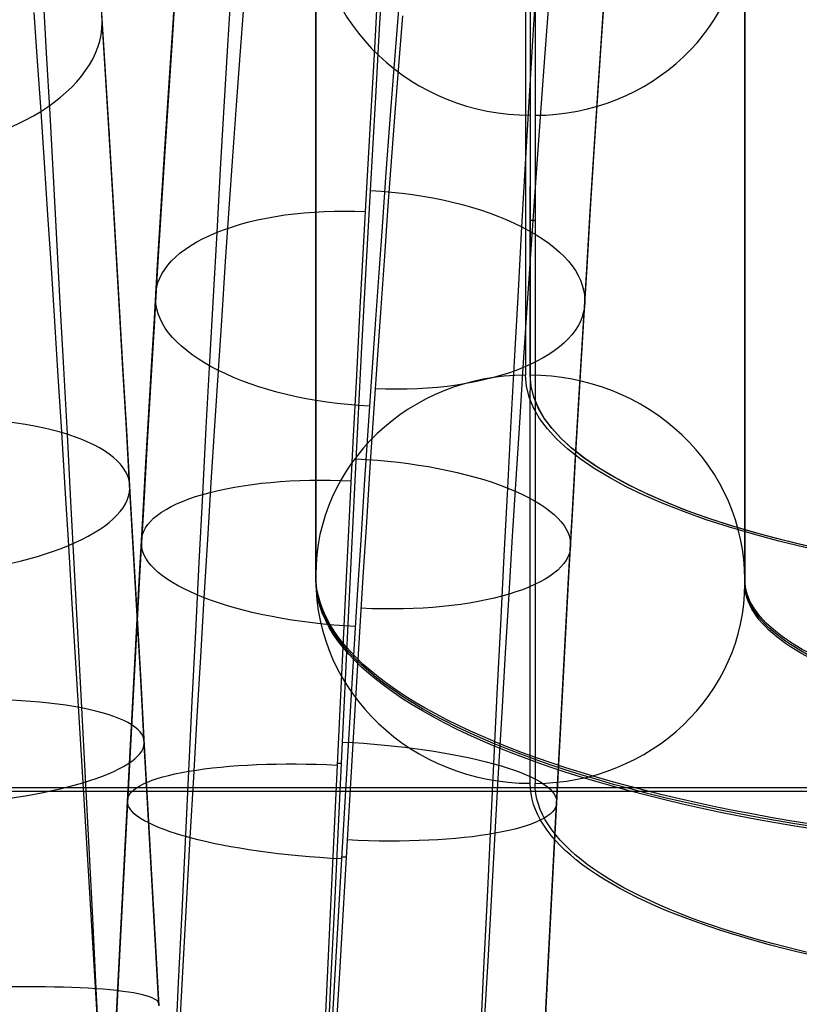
# Model space of a CAD drawing. Extents: x -9 to 8, y 1 to 147.
# Tile 48 of 181: x 1.57 to 3.2, y 29.76 to 31.82. Entities that reach past the tile are written whole.
import ezdxf

# ---------------------------------------------------------------- set-up
doc = ezdxf.new("R2010")
doc.units = 0
doc.layers.add('DEFAULT', color=7, linetype='CONTINUOUS')

msp = doc.modelspace()

# ---------------------------------------------------------------- linework, layer by layer
at = {"layer": 'DEFAULT', "color": 254}
for p, q in [((2.63, 33.8798, -86.5161), (2.6295, 31.0774, -95.1464)), ((2.6395, 31.0774, -95.1464), (2.64, 33.8798, -86.5162)), ((2.6395, 31.0774, -95.1464), (2.64, 33.8798, -86.5162)), ((2.1895, 30.6589, -95.0105), (2.19, 33.4613, -86.3801)), ((2.19, 33.4518, -86.3771), (2.1895, 30.6494, -95.0074)), ((3.09, 33.4518, -86.3771), (3.0895, 30.6493, -95.0075)), ((3.0895, 30.6398, -95.0044), (3.09, 33.4423, -86.3741)), ((2.6395, 30.2214, -94.8685), (2.64, 33.0239, -86.238)), ((2.6395, 30.2214, -94.8685), (2.64, 33.0239, -86.238)), ((2.65, 33.0238, -86.238), (2.6495, 30.2214, -94.8685)), ((2.3235, 31.8046, -80.7657), (2.3311, 31.9334, -80.8491)), ((1.743, 31.7979, -88.6225), (1.736, 31.9075, -88.5415)), ((1.736, 31.9015, -88.5336), (1.743, 31.7921, -88.6144)), ((1.8881, 31.7851, -81.2812), (1.8957, 31.8979, -81.3637)), ((1.8957, 31.8918, -81.3716), (1.8881, 31.7792, -81.2893)), ((2.0052, 31.7687, -80.8958), (2.0129, 31.8948, -80.9789)), ((2.32, 31.8929, -80.8223), (2.3124, 31.7628, -80.7399)), ((2.3602, 31.8006, -81.8749), (2.3678, 31.8951, -81.9576)), ((2.6448, 31.7791, -80.9059), (2.6525, 31.9048, -80.9893)), ((2.7957, 31.8918, -81.3717), (2.7881, 31.7792, -81.2894)), ((1.617, 31.8795, -88.9534), (1.6242, 31.7534, -89.0359)), ((2.7881, 31.7734, -81.2975), (2.7957, 31.8857, -81.3796)), ((1.8875, 31.7705, -81.2831), (1.8936, 31.8612, -81.3486)), ((2.0312, 31.7481, -81.6625), (2.0388, 31.85, -81.7442)), ((2.6707, 31.7525, -81.6697), (2.6783, 31.8542, -81.7516)), ((1.598, 31.8382, -88.1869), (1.6053, 31.7359, -88.2685)), ((2.3714, 31.8314, -81.9012), (2.3638, 31.7352, -81.8205)), ((2.3159, 31.6731, -80.6862), (2.3235, 31.8046, -80.7657)), ((1.7499, 31.6861, -88.7), (1.743, 31.7979, -88.6225)), ((1.743, 31.7921, -88.6144), (1.7499, 31.6806, -88.6916)), ((1.8805, 31.6697, -81.2022), (1.8881, 31.7851, -81.2812)), ((2.3527, 31.7036, -81.7951), (2.3602, 31.8006, -81.8749)), ((1.8881, 31.7792, -81.2893), (1.8805, 31.6641, -81.2105)), ((1.8814, 31.6782, -81.2198), (1.8875, 31.7705, -81.2831)), ((1.9975, 31.6402, -80.8167), (2.0052, 31.7687, -80.8958)), ((2.3124, 31.7628, -80.7399), (2.3048, 31.6302, -80.6616)), ((2.6372, 31.6509, -80.8265), (2.6448, 31.7791, -80.9059)), ((2.7881, 31.7792, -81.2894), (2.7805, 31.6641, -81.2105)), ((2.7805, 31.6585, -81.2188), (2.7881, 31.7734, -81.2975)), ((1.6242, 31.7534, -89.0359), (1.6314, 31.6252, -89.1142)), ((2.0235, 31.6435, -81.5837), (2.0312, 31.7481, -81.6625)), ((2.663, 31.6481, -81.5908), (2.6707, 31.7525, -81.6697)), ((1.6053, 31.7359, -88.2685), (1.6127, 31.6307, -88.3473)), ((2.3638, 31.7352, -81.8205), (2.3562, 31.6366, -81.7428)), ((2.3451, 31.6043, -81.7184), (2.3527, 31.7036, -81.7951)), ((1.7568, 31.572, -88.774), (1.7499, 31.6861, -88.7)), ((1.7499, 31.6806, -88.6916), (1.7568, 31.5667, -88.7655)), ((1.8729, 31.5519, -81.1268), (1.8805, 31.6697, -81.2022)), ((1.8805, 31.6641, -81.2105), (1.8729, 31.5465, -81.1353)), ((1.8753, 31.5845, -81.1589), (1.8814, 31.6782, -81.2198)), ((2.3084, 31.539, -80.6108), (2.3159, 31.6731, -80.6862)), ((2.7805, 31.6641, -81.2105), (2.7729, 31.5465, -81.1353)), ((1.9899, 31.5096, -80.7418), (1.9975, 31.6402, -80.8167)), ((2.0158, 31.5364, -81.5082), (2.0235, 31.6435, -81.5837)), ((2.6296, 31.5207, -80.7513), (2.6372, 31.6509, -80.8265)), ((2.6553, 31.5413, -81.5151), (2.663, 31.6481, -81.5908)), ((2.7729, 31.5412, -81.1438), (2.7805, 31.6585, -81.2188)), ((1.6127, 31.6307, -88.3473), (1.6199, 31.5231, -88.4226)), ((1.6314, 31.6252, -89.1142), (1.6386, 31.495, -89.1882)), ((2.3048, 31.6302, -80.6616), (2.2972, 31.4952, -80.5875)), ((2.3562, 31.6366, -81.7428), (2.3486, 31.5356, -81.6682)), ((2.3375, 31.5025, -81.6448), (2.3451, 31.6043, -81.7184)), ((1.7559, 31.5878, -88.764), (1.7559, 31.5824, -88.7556)), ((1.8693, 31.4892, -81.1003), (1.8753, 31.5845, -81.1589)), ((1.7637, 31.4555, -88.8447), (1.7568, 31.572, -88.774)), ((1.7568, 31.5667, -88.7655), (1.7637, 31.4505, -88.836)), ((1.8653, 31.4317, -81.055), (1.8729, 31.5519, -81.1268)), ((1.8729, 31.5465, -81.1353), (1.8653, 31.4266, -81.0637)), ((2.0082, 31.4271, -81.4361), (2.0158, 31.5364, -81.5082)), ((2.3008, 31.4025, -80.5396), (2.3084, 31.539, -80.6108)), ((2.3486, 31.5356, -81.6682), (2.341, 31.4324, -81.5968)), ((2.6476, 31.4321, -81.4429), (2.6553, 31.5413, -81.5151)), ((2.7729, 31.5465, -81.1353), (2.7653, 31.4266, -81.0637)), ((2.7653, 31.4215, -81.0723), (2.7729, 31.5412, -81.1438)), ((1.6199, 31.5231, -88.4226), (1.6271, 31.4138, -88.4943)), ((2.622, 31.3886, -80.6805), (2.6296, 31.5207, -80.7513)), ((1.6386, 31.495, -89.1882), (1.6458, 31.3627, -89.258)), ((1.9824, 31.377, -80.6712), (1.9899, 31.5096, -80.7418)), ((2.2972, 31.4952, -80.5875), (2.2897, 31.3579, -80.5175)), ((2.3299, 31.3986, -81.5744), (2.3375, 31.5025, -81.6448)), ((1.8632, 31.3927, -81.0442), (1.8693, 31.4892, -81.1003)), ((1.7708, 31.3357, -88.9125), (1.7637, 31.4555, -88.8447)), ((1.7637, 31.4505, -88.836), (1.7708, 31.3309, -88.9037)), ((2.341, 31.4324, -81.5968), (2.3334, 31.3269, -81.5286)), ((1.6271, 31.4138, -88.4943), (1.6343, 31.3027, -88.5622)), ((1.8578, 31.3092, -80.987), (1.8653, 31.4317, -81.055)), ((1.8653, 31.4266, -81.0637), (1.8578, 31.3044, -80.9957)), ((2.0005, 31.3157, -81.3675), (2.0082, 31.4271, -81.4361)), ((2.64, 31.321, -81.3741), (2.6476, 31.4321, -81.4429)), ((2.7653, 31.4266, -81.0637), (2.7578, 31.3044, -80.9958)), ((2.7578, 31.2996, -81.0045), (2.7653, 31.4215, -81.0723)), ((1.8572, 31.2949, -80.9906), (1.8632, 31.3927, -81.0442)), ((2.2933, 31.2637, -80.4725), (2.3008, 31.4025, -80.5396)), ((2.3223, 31.2924, -81.5072), (2.3299, 31.3986, -81.5744)), ((2.6397, 31.4027, -91.2305), (2.6497, 31.4027, -91.2305)), ((1.9748, 31.2426, -80.605), (1.9824, 31.377, -80.6712)), ((2.6145, 31.2546, -80.614), (2.622, 31.3886, -80.6805)), ((1.6458, 31.3627, -89.258), (1.653, 31.2284, -89.3236)), ((2.2897, 31.3579, -80.5175), (2.2822, 31.2185, -80.4519)), ((1.7779, 31.2142, -88.9764), (1.7708, 31.3357, -88.9125)), ((1.7708, 31.3309, -88.9037), (1.7779, 31.2097, -88.9675)), ((2.1895, 30.6589, -95.0105), (2.1896, 31.335, -92.9282)), ((1.8502, 31.1845, -80.9227), (1.8578, 31.3092, -80.987)), ((1.9929, 31.2024, -81.3024), (2.0005, 31.3157, -81.3675)), ((2.3334, 31.3269, -81.5286), (2.3259, 31.2193, -81.4636)), ((2.6324, 31.208, -81.3089), (2.64, 31.321, -81.3741)), ((1.6343, 31.3027, -88.5622), (1.6414, 31.1898, -88.6265)), ((1.8578, 31.3044, -80.9957), (1.8502, 31.18, -80.9316)), ((1.8512, 31.196, -80.9395), (1.8572, 31.2949, -80.9906)), ((2.3147, 31.1841, -81.4433), (2.3223, 31.2924, -81.5072)), ((2.7578, 31.3044, -80.9958), (2.7502, 31.18, -80.9316)), ((2.7502, 31.1755, -80.9405), (2.7578, 31.2996, -81.0045)), ((2.2858, 31.1226, -80.4097), (2.2933, 31.2637, -80.4725)), ((2.607, 31.1186, -80.5517), (2.6145, 31.2546, -80.614)), ((1.653, 31.2284, -89.3236), (1.6603, 31.0919, -89.3851)), ((1.9673, 31.1062, -80.543), (1.9748, 31.2426, -80.605)), ((1.785, 31.0908, -89.0366), (1.7779, 31.2142, -88.9764)), ((1.7779, 31.2097, -88.9675), (1.785, 31.0866, -89.0275)), ((2.2822, 31.2185, -80.4519), (2.2747, 31.077, -80.3905)), ((2.3259, 31.2193, -81.4636), (2.3183, 31.1097, -81.4019)), ((2.6248, 31.0934, -81.2476), (2.6324, 31.208, -81.3089)), ((1.6414, 31.1898, -88.6265), (1.6486, 31.0751, -88.6871)), ((1.8427, 31.0577, -80.8622), (1.8502, 31.1845, -80.9227)), ((1.8452, 31.096, -80.8909), (1.8512, 31.196, -80.9395)), ((1.9853, 31.0875, -81.2412), (1.9929, 31.2024, -81.3024)), ((1.8502, 31.18, -80.9316), (1.8427, 31.0535, -80.8712)), ((2.3072, 31.0738, -81.3827), (2.3147, 31.1841, -81.4433)), ((2.7502, 31.18, -80.9316), (2.7427, 31.0535, -80.8713)), ((2.7427, 31.0492, -80.8803), (2.7502, 31.1755, -80.9405)), ((2.2786, 30.983, -80.3526), (2.2858, 31.1226, -80.4097)), ((1.9599, 30.9677, -80.4852), (1.9673, 31.1062, -80.543)), ((2.3183, 31.1097, -81.4019), (2.3108, 30.998, -81.3436)), ((2.5996, 30.9806, -80.4936), (2.607, 31.1186, -80.5517)), ((1.6603, 31.0919, -89.3851), (1.6677, 30.9534, -89.4424)), ((1.7923, 30.9653, -89.0931), (1.785, 31.0908, -89.0366)), ((1.785, 31.0866, -89.0275), (1.7923, 30.9614, -89.0839)), ((1.8393, 30.9951, -80.8449), (1.8452, 31.096, -80.8909)), ((1.9778, 30.9709, -81.1837), (1.9853, 31.0875, -81.2412)), ((2.6173, 30.9772, -81.19), (2.6248, 31.0934, -81.2476)), ((1.6486, 31.0751, -88.6871), (1.6559, 30.9586, -88.744)), ((2.2747, 31.077, -80.3905), (2.2674, 30.9369, -80.3349)), ((2.2996, 30.9616, -81.3256), (2.3072, 31.0738, -81.3827)), ((1.8352, 30.9289, -80.8056), (1.8427, 31.0577, -80.8622)), ((1.8427, 31.0535, -80.8712), (1.8352, 30.9249, -80.8148)), ((2.7427, 31.0535, -80.8713), (2.7352, 30.9249, -80.8148)), ((2.7352, 30.9209, -80.824), (2.7427, 31.0492, -80.8803)), ((1.8334, 30.8933, -80.8015), (1.8393, 30.9951, -80.8449)), ((2.2714, 30.8418, -80.2998), (2.2786, 30.983, -80.3526)), ((2.3108, 30.998, -81.3436), (2.3032, 30.8844, -81.2888)), ((2.5922, 30.8406, -80.4397), (2.5996, 30.9806, -80.4936)), ((1.6559, 30.9586, -88.744), (1.6632, 30.8404, -88.7974)), ((1.7998, 30.8355, -89.1468), (1.7923, 30.9653, -89.0931)), ((1.7923, 30.9614, -89.0839), (1.7998, 30.8319, -89.1375)), ((1.9525, 30.8272, -80.4317), (1.9599, 30.9677, -80.4852)), ((1.9703, 30.8526, -81.1299), (1.9778, 30.9709, -81.1837)), ((2.2921, 30.8474, -81.2718), (2.2996, 30.9616, -81.3256)), ((2.6098, 30.8592, -81.136), (2.6173, 30.9772, -81.19)), ((1.6677, 30.9534, -89.4424), (1.6752, 30.8126, -89.4956)), ((2.2674, 30.9369, -80.3349), (2.2603, 30.7953, -80.2836)), ((1.8279, 30.8006, -80.7539), (1.8352, 30.9289, -80.8056)), ((1.8352, 30.9249, -80.8148), (1.8279, 30.7969, -80.7632)), ((2.7352, 30.9249, -80.8148), (2.7279, 30.7969, -80.7632)), ((2.7279, 30.7932, -80.7725), (2.7352, 30.9209, -80.824)), ((1.8275, 30.7907, -80.7608), (1.8334, 30.8933, -80.8015)), ((2.3032, 30.8844, -81.2888), (2.2957, 30.7689, -81.2374)), ((2.6024, 30.7395, -81.0857), (2.6098, 30.8592, -81.136)), ((1.6632, 30.8404, -88.7974), (1.6706, 30.7203, -88.8471)), ((1.8072, 30.7043, -89.1964), (1.7998, 30.8355, -89.1468)), ((1.9629, 30.7325, -81.0797), (1.9703, 30.8526, -81.1299)), ((2.2643, 30.6992, -80.2514), (2.2714, 30.8418, -80.2998)), ((2.2846, 30.7314, -81.2216), (2.2921, 30.8474, -81.2718)), ((2.5848, 30.6984, -80.39), (2.5922, 30.8406, -80.4397)), ((1.7998, 30.8319, -89.1375), (1.8072, 30.701, -89.187)), ((1.9451, 30.6845, -80.3823), (1.9525, 30.8272, -80.4317)), ((1.6752, 30.8126, -89.4956), (1.6828, 30.6697, -89.5445)), ((1.8279, 30.7969, -80.7632), (1.8206, 30.6676, -80.7156)), ((1.8207, 30.671, -80.7062), (1.8279, 30.8006, -80.7539)), ((2.2603, 30.7953, -80.2836), (2.2532, 30.6522, -80.2366)), ((2.7279, 30.7969, -80.7632), (2.7206, 30.6676, -80.7157)), ((2.7206, 30.6642, -80.7251), (2.7279, 30.7932, -80.7725)), ((1.8217, 30.6875, -80.7226), (1.8275, 30.7907, -80.7608)), ((2.2957, 30.7689, -81.2374), (2.2885, 30.6547, -81.1907)), ((1.9555, 30.6106, -81.0331), (1.9629, 30.7325, -81.0797)), ((2.2774, 30.6168, -81.1761), (2.2846, 30.7314, -81.2216)), ((2.595, 30.6181, -81.039), (2.6024, 30.7395, -81.0857)), ((1.6706, 30.7203, -88.8471), (1.6781, 30.5982, -88.8933)), ((1.8148, 30.5719, -89.2418), (1.8072, 30.7043, -89.1964)), ((1.8072, 30.701, -89.187), (1.8148, 30.5688, -89.2322)), ((2.2573, 30.5552, -80.2074), (2.2643, 30.6992, -80.2514)), ((2.5775, 30.5543, -80.3447), (2.5848, 30.6984, -80.39)), ((1.6828, 30.6697, -89.5445), (1.6904, 30.5251, -89.5891)), ((1.8135, 30.5401, -80.6626), (1.8207, 30.671, -80.7062)), ((1.816, 30.5838, -80.6872), (1.8217, 30.6875, -80.7226)), ((1.9378, 30.5398, -80.3373), (1.9451, 30.6845, -80.3823)), ((1.8206, 30.6676, -80.7156), (1.8135, 30.537, -80.6721)), ((2.1895, 30.6494, -95.0074), (2.1895, 30.6589, -95.0105)), ((2.2532, 30.6522, -80.2366), (2.2462, 30.5079, -80.194)), ((2.2885, 30.6547, -81.1907), (2.2814, 30.5392, -81.1475)), ((2.7206, 30.6676, -80.7157), (2.7135, 30.537, -80.6722)), ((2.7135, 30.5339, -80.6817), (2.7206, 30.6642, -80.7251)), ((3.0895, 30.6493, -95.0075), (3.0895, 30.6398, -95.0044)), ((1.9481, 30.4868, -80.9903), (1.9555, 30.6106, -81.0331)), ((2.2702, 30.501, -81.1341), (2.2774, 30.6168, -81.1761)), ((2.5877, 30.4947, -80.996), (2.595, 30.6181, -81.039)), ((1.6781, 30.5982, -88.8933), (1.6856, 30.4742, -88.9359)), ((1.8104, 30.4796, -80.6543), (1.816, 30.5838, -80.6872)), ((1.8223, 30.4383, -89.2829), (1.8148, 30.5719, -89.2418)), ((1.8148, 30.5688, -89.2322), (1.8223, 30.4355, -89.2733)), ((2.2503, 30.4099, -80.1678), (2.2573, 30.5552, -80.2074)), ((2.5703, 30.4088, -80.3038), (2.5775, 30.5543, -80.3447)), ((1.6904, 30.5251, -89.5891), (1.698, 30.3795, -89.629)), ((1.8063, 30.4075, -80.6229), (1.8135, 30.5401, -80.6626)), ((1.8135, 30.537, -80.6721), (1.8063, 30.4047, -80.6325)), ((1.9305, 30.3937, -80.2968), (1.9378, 30.5398, -80.3373)), ((2.2814, 30.5392, -81.1475), (2.2743, 30.4225, -81.1079)), ((2.7135, 30.537, -80.6722), (2.7063, 30.4047, -80.6326)), ((2.7063, 30.4019, -80.6422), (2.7135, 30.5339, -80.6817)), ((2.2462, 30.5079, -80.194), (2.2392, 30.3623, -80.1559)), ((1.9407, 30.3613, -80.9511), (1.9481, 30.4868, -80.9903)), ((2.2631, 30.3839, -81.0957), (2.2702, 30.501, -81.1341)), ((2.5803, 30.3697, -80.9567), (2.5877, 30.4947, -80.996)), ((1.6856, 30.4742, -88.9359), (1.6933, 30.3489, -88.9745)), ((1.8048, 30.375, -80.6242), (1.8104, 30.4796, -80.6543)), ((1.8299, 30.3035, -89.3199), (1.8223, 30.4383, -89.2829)), ((1.8223, 30.4355, -89.2733), (1.8299, 30.3011, -89.3102)), ((2.2743, 30.4225, -81.1079), (2.2672, 30.3047, -81.0719)), ((1.7994, 30.2757, -80.5877), (1.8063, 30.4075, -80.6229)), ((1.8063, 30.4047, -80.6325), (1.7994, 30.2732, -80.5974)), ((2.2433, 30.2634, -80.1326), (2.2503, 30.4099, -80.1678)), ((2.5631, 30.2624, -80.2676), (2.5703, 30.4088, -80.3038)), ((2.7063, 30.4047, -80.6326), (2.6994, 30.2731, -80.5975)), ((2.6994, 30.2706, -80.6071), (2.7063, 30.4019, -80.6422)), ((1.698, 30.3795, -89.629), (1.7057, 30.2332, -89.6642)), ((1.9234, 30.2468, -80.261), (1.9305, 30.3937, -80.2968)), ((2.2561, 30.2658, -81.0609), (2.2631, 30.3839, -81.0957)), ((1.7992, 30.2702, -80.5967), (1.8048, 30.375, -80.6242)), ((1.9335, 30.2346, -80.916), (1.9407, 30.3613, -80.9511)), ((2.2392, 30.3623, -80.1559), (2.2322, 30.2156, -80.1221)), ((2.5731, 30.2435, -80.9214), (2.5803, 30.3697, -80.9567)), ((1.6933, 30.3489, -88.9745), (1.7009, 30.2226, -89.0092)), ((1.8375, 30.1678, -89.3527), (1.8299, 30.3035, -89.3199)), ((1.8299, 30.3011, -89.3102), (1.8375, 30.1657, -89.3429)), ((2.2672, 30.3047, -81.0719), (2.2602, 30.1858, -81.0395)), ((1.7925, 30.1431, -80.5566), (1.7994, 30.2757, -80.5877)), ((1.7994, 30.2732, -80.5974), (1.7925, 30.1409, -80.5664)), ((1.7938, 30.1653, -80.5718), (1.7992, 30.2702, -80.5967)), ((2.2345, 30.2638, -80.1327), (2.2433, 30.2638, -80.1327)), ((2.2363, 30.1158, -80.1018), (2.2433, 30.2634, -80.1326)), ((2.2491, 30.1467, -81.0297), (2.2561, 30.2658, -81.0609)), ((2.556, 30.1154, -80.2361), (2.5631, 30.2624, -80.2676)), ((2.6994, 30.2731, -80.5975), (2.6925, 30.1409, -80.5664)), ((2.6925, 30.1386, -80.5762), (2.6994, 30.2706, -80.6071)), ((1.9162, 30.0994, -80.2299), (1.9234, 30.2468, -80.261)), ((1.9263, 30.1071, -80.8848), (1.9335, 30.2346, -80.916)), ((2.566, 30.1165, -80.89), (2.5731, 30.2435, -80.9214)), ((1.7009, 30.2226, -89.0092), (1.7085, 30.0957, -89.0398)), ((1.7057, 30.2332, -89.6642), (1.7133, 30.0862, -89.6947)), ((2.2322, 30.2156, -80.1221), (2.2252, 30.0678, -80.0929)), ((-6.7728, 30.2125, -19.7), (6.2552, 30.2125, -19.7)), ((-6.7728, 30.2125, -19.7), (6.2552, 30.2125, -19.7)), ((-6.1815, 30.2049, -18.1), (5.6639, 30.2049, -18.1)), ((-6.1815, 30.2049, -18.1), (5.6639, 30.2049, -18.1)), ((2.2602, 30.1858, -81.0395), (2.2532, 30.0659, -81.0107)), ((1.7883, 30.0597, -80.5494), (1.7938, 30.1653, -80.5718)), ((1.7938, 30.1652, -80.5718), (1.7938, 30.1674, -80.5621)), ((1.845, 30.0312, -89.3812), (1.8375, 30.1678, -89.3527)), ((1.8375, 30.1657, -89.3429), (1.845, 30.0294, -89.3714)), ((2.6938, 30.1652, -80.5719), (2.6938, 30.163, -80.5816)), ((1.7856, 30.0096, -80.5296), (1.7925, 30.1431, -80.5566)), ((1.7925, 30.1409, -80.5664), (1.7856, 30.0077, -80.5394)), ((2.2421, 30.0266, -81.0021), (2.2491, 30.1467, -81.0297)), ((2.6925, 30.1409, -80.5664), (2.6856, 30.0077, -80.5394)), ((2.6856, 30.0058, -80.5493), (2.6925, 30.1386, -80.5762)), ((2.2292, 29.9673, -80.0755), (2.2363, 30.1158, -80.1018)), ((2.5489, 29.9678, -80.2092), (2.556, 30.1154, -80.2361)), ((2.5588, 29.989, -80.8628), (2.566, 30.1165, -80.89)), ((1.7085, 30.0957, -89.0398), (1.7162, 29.9683, -89.0664)), ((1.9091, 29.9516, -80.2035), (1.9162, 30.0994, -80.2299)), ((1.9192, 29.9792, -80.8578), (1.9263, 30.1071, -80.8848)), ((1.7133, 30.0862, -89.6947), (1.7209, 29.9386, -89.7206)), ((1.7828, 29.9532, -80.5295), (1.7883, 30.0597, -80.5494)), ((2.2252, 30.0678, -80.0929), (2.2181, 29.9191, -80.0681)), ((2.2533, 30.0667, -81.0109), (2.2445, 30.0667, -81.0109)), ((2.2532, 30.0659, -81.0107), (2.2462, 29.9452, -80.9855)), ((1.8526, 29.8938, -89.4055), (1.845, 30.0312, -89.3812)), ((1.845, 30.0294, -89.3714), (1.8526, 29.8923, -89.3956)), ((1.7786, 29.8751, -80.5065), (1.7856, 30.0096, -80.5296)), ((1.7856, 30.0077, -80.5394), (1.7786, 29.8735, -80.5164)), ((2.2351, 29.9058, -80.9782), (2.2421, 30.0266, -81.0021)), ((2.6856, 30.0077, -80.5394), (2.6786, 29.8735, -80.5164)), ((2.5517, 29.861, -80.8396), (2.5588, 29.989, -80.8628)), ((2.6786, 29.8718, -80.5263), (2.6856, 30.0058, -80.5493)), ((1.7162, 29.9683, -89.0664), (1.7238, 29.8403, -89.0889)), ((1.912, 29.8511, -80.8349), (1.9192, 29.9792, -80.8578)), ((2.2221, 29.8177, -80.0538), (2.2292, 29.9673, -80.0755)), ((2.5416, 29.8195, -80.187), (2.5489, 29.9678, -80.2092)), ((1.7772, 29.8458, -80.5121), (1.7828, 29.9532, -80.5295)), ((1.9018, 29.8035, -80.1818), (1.9091, 29.9516, -80.2035)), ((1.7209, 29.9386, -89.7206), (1.7285, 29.7905, -89.7419)), ((2.2462, 29.9452, -80.9855), (2.2392, 29.8237, -80.9641)), ((2.2181, 29.9191, -80.0681), (2.211, 29.7691, -80.0478)), ((2.228, 29.7841, -80.9579), (2.2351, 29.9058, -80.9782)), ((1.8602, 29.7558, -89.4255), (1.8526, 29.8938, -89.4055)), ((1.8526, 29.8923, -89.3956), (1.8602, 29.7545, -89.4156)), ((1.7714, 29.7371, -80.4872), (1.7786, 29.8751, -80.5065)), ((1.7786, 29.8735, -80.5164), (1.7714, 29.7358, -80.4971)), ((2.6786, 29.8735, -80.5164), (2.6714, 29.7357, -80.4971)), ((2.6714, 29.7344, -80.507), (2.6786, 29.8718, -80.5263)), ((1.7715, 29.7376, -80.4972), (1.7772, 29.8458, -80.5121)), ((1.9048, 29.7226, -80.816), (1.912, 29.8511, -80.8349)), ((2.5444, 29.7324, -80.8203), (2.5517, 29.861, -80.8396)), ((1.7238, 29.8403, -89.0889), (1.7314, 29.7118, -89.1074)), ((2.2392, 29.8237, -80.9641), (2.232, 29.7013, -80.9463)), ((1.8946, 29.6549, -80.1647), (1.9018, 29.8035, -80.1818)), ((2.2149, 29.6675, -80.0366), (2.2221, 29.8177, -80.0538)), ((2.5343, 29.6707, -80.1694), (2.5416, 29.8195, -80.187)), ((1.7285, 29.7905, -89.7419), (1.7361, 29.6417, -89.7585)), ((2.2209, 29.6614, -80.9413), (2.228, 29.7841, -80.9579)), ((2.211, 29.7691, -80.0478), (2.2038, 29.6185, -80.032))]:
    msp.add_line(p, q, dxfattribs=at)
at = {"layer": 'DEFAULT', "color": 254, "extrusion": (5.61202e-05, 0.308845, 0.951112)}
for centre, radius, start, end in [((-2.6339, -58.494, -76.3596), 0.45, 0.01, 90.0099), ((-2.6439, -58.484, -76.3597), 0.44, 90.0099, 180.0098), ((-2.6239, -58.504, -80.8967), 0.44, 270.0099, 0.0099), ((-2.6239, -58.504, -80.8967), 0.44, 270.0099, 0.0099), ((-2.6339, -58.494, -80.8967), 0.45, 180.0099, 270.0099), ((-2.6339, -58.494, -80.8967), 0.45, 0.0099, 90.0099), ((-2.6439, -58.484, -80.8967), 0.44, 90.0099, 180.0099)]:
    msp.add_arc(centre, radius, start, end, dxfattribs=at)
at = {"layer": 'DEFAULT', "color": 254, "extrusion": (-0.051514, 0.811126, 0.582598)}
msp.add_arc((-3.3148, -90.459, -25.8975), 0.44, 87.8823, 177.867, dxfattribs=at)
at = {"layer": 'DEFAULT', "color": 254, "extrusion": (0.053828, 0.885812, -0.460913)}
msp.add_arc((-0.4041, -57.4124, 65.1322), 0.45, 88.3989, 178.4151, dxfattribs=at)
at = {"layer": 'DEFAULT', "color": 254, "extrusion": (0.053713, 0.890396, -0.452006)}
msp.add_arc((-0.4089, -58.0516, 64.5084), 0.44, 358.4255, 88.4413, dxfattribs=at)
at = {"layer": 'DEFAULT', "color": 254, "extrusion": (0.053832, 0.890459, -0.451867)}
msp.add_arc((-0.4151, -58.0714, 64.4992), 0.45, 268.4384, 358.4221, dxfattribs=at)
at = {"layer": 'DEFAULT', "color": 254, "extrusion": (0.053947, 0.885858, -0.460809)}
msp.add_arc((-0.4103, -57.4297, 65.1256), 0.44, 178.4117, 268.3957, dxfattribs=at)
at = {"layer": 'DEFAULT', "color": 254, "extrusion": (4.82461e-07, 0.951112, -0.308845)}
for centre, radius, start in [((-4.0895, -80.8969, 58.9436), 1.46, 270.0032), ((-4.0895, -80.8969, 58.9436), 1.45, 271.0518), ((-4.0895, -80.8969, 58.9436), 1.45, 270.0032), ((-4.0895, -80.8969, 58.4936), 1, 270.0032)]:
    msp.add_arc(centre, radius, start, 0.0032, dxfattribs=at)
at = {"layer": 'DEFAULT', "color": 254, "extrusion": (-0.053168, 0.929756, 0.364318)}
msp.add_arc((-3.1074, -94.2078, -3.895), 0.45, 178.7902, 268.8077, dxfattribs=at)
at = {"layer": 'DEFAULT', "color": 254, "extrusion": (0.052489, 0.936221, -0.34747)}
msp.add_arc((-0.5498, -65.002, 56.9601), 0.45, 88.894, 178.911, dxfattribs=at)
at = {"layer": 'DEFAULT', "color": 254, "extrusion": (0.052378, 0.939664, -0.338065)}
msp.add_arc((-0.5507, -65.559, 56.2607), 0.44, 358.9003, 88.9304, dxfattribs=at)
at = {"layer": 'DEFAULT', "color": 254, "extrusion": (-0.053286, 0.929713, 0.364408)}
msp.add_arc((-3.1211, -94.1971, -3.9046), 0.44, 88.8073, 178.7873, dxfattribs=at)
at = {"layer": 'DEFAULT', "color": 254, "extrusion": (0.052494, 0.93971, -0.337919)}
msp.add_arc((-0.5572, -65.5775, 56.2504), 0.45, 268.915, 358.8981, dxfattribs=at)
at = {"layer": 'DEFAULT', "color": 254, "extrusion": (0.052605, 0.936254, -0.347362)}
msp.add_arc((-0.5562, -65.0184, 56.9527), 0.44, 178.9088, 268.8782, dxfattribs=at)
at = {"layer": 'DEFAULT', "color": 254, "extrusion": (4.41175e-07, 0.951112, -0.308845)}
msp.add_arc((-4.0895, -80.8969, 58.5036), 1.9, 270.0032, 0.0032, dxfattribs=at)
at = {"layer": 'DEFAULT', "color": 254, "extrusion": (7.0206e-09, 0.951112, -0.308845)}
msp.add_arc((-4.0895, -80.8969, 58.4986), 1.9, 270, 0.0032, dxfattribs=at)
at = {"layer": 'DEFAULT', "color": 254, "extrusion": (4.78945e-07, 0.951112, -0.308845)}
msp.add_arc((-4.0895, -80.8969, 58.4936), 1.9, 270, 0.0032, dxfattribs=at)
at = {"layer": 'DEFAULT', "color": 254, "extrusion": (7.02061e-09, 0.951112, -0.308845)}
msp.add_arc((-4.0895, -80.8969, 58.4886), 1, 270.0008, 0.0032, dxfattribs=at)
at = {"layer": 'DEFAULT', "color": 254, "extrusion": (4.63581e-07, 0.951112, -0.308845)}
msp.add_arc((-4.0895, -80.8969, 58.4836), 1, 270, 0.0032, dxfattribs=at)
at = {"layer": 'DEFAULT', "color": 254, "extrusion": (-0.054149, 0.967969, 0.24516)}
msp.add_arc((-3.0696, -93.9929, 7.341), 0.45, 179.1762, 269.2141, dxfattribs=at)
at = {"layer": 'DEFAULT', "color": 254, "extrusion": (-0.05427, 0.967938, 0.245256)}
msp.add_arc((-3.0833, -93.9834, 7.3313), 0.44, 89.2178, 179.174, dxfattribs=at)
at = {"layer": 'DEFAULT', "color": 254, "extrusion": (0.050323, 0.972447, -0.22763)}
msp.add_arc((-0.6813, -71.5727, 47.8288), 0.45, 89.3451, 179.361, dxfattribs=at)
at = {"layer": 'DEFAULT', "color": 254, "extrusion": (0.05021, 0.974686, -0.217869)}
msp.add_arc((-0.6794, -72.0379, 47.064), 0.44, 359.3253, 89.3774, dxfattribs=at)
at = {"layer": 'DEFAULT', "color": 254, "extrusion": (4.82464e-07, 0.951112, -0.308845)}
for radius in [1.45, 1.44]:
    msp.add_arc((-4.0895, -80.8969, 58.0436), radius, 270, 0.0032, dxfattribs=at)
at = {"layer": 'DEFAULT', "color": 254, "extrusion": (0.050321, 0.974714, -0.217718)}
msp.add_arc((-0.6861, -72.055, 47.0528), 0.45, 269.3425, 359.3245, dxfattribs=at)
at = {"layer": 'DEFAULT', "color": 254, "extrusion": (0.050435, 0.972467, -0.227518)}
msp.add_arc((-0.688, -71.588, 47.8207), 0.44, 179.36, 269.31, dxfattribs=at)
at = {"layer": 'DEFAULT', "color": 254, "extrusion": (-0.054285, 0.990921, 0.122999)}
msp.add_arc((-3.0351, -92.3915, 18.388), 0.45, 179.6002, 269.6168, dxfattribs=at)

doc.saveas('drawing.dxf')
